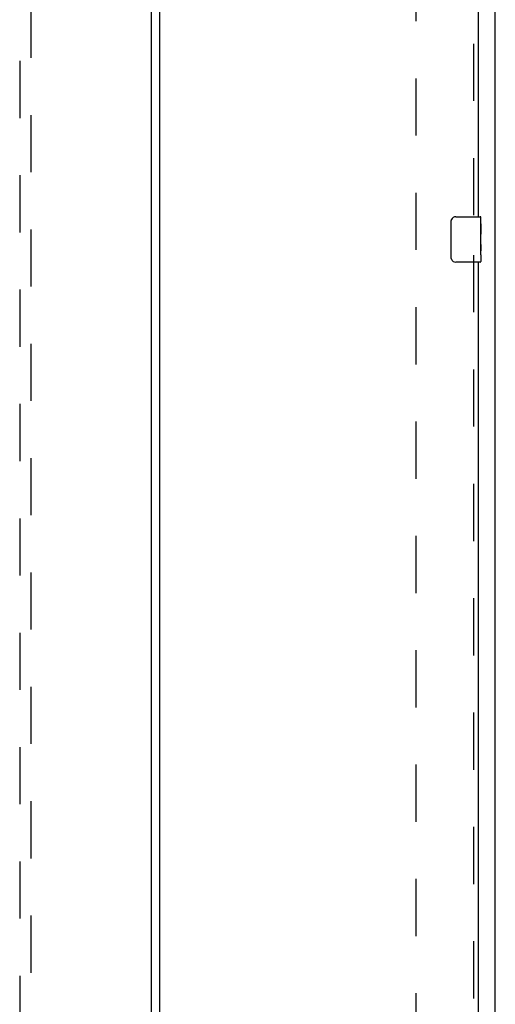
# Model space of a CAD drawing. Header units: inches. Extents: x 0 to 229, y 0 to 148.
# Tile 20 of 47: x 97 to 107, y 22 to 43. Entities that reach past the tile are written whole.
import ezdxf

# ---------------------------------------------------------------- set-up
doc = ezdxf.new("R2010")
doc.units = ezdxf.units.IN
doc.header["$LTSCALE"] = 12.571402
doc.header["$MEASUREMENT"] = 0
doc.linetypes.add('HIDDEN', pattern=[0.2, 0.1, -0.1])
doc.layers.get('0').update_dxf_attribs({"linetype": 'CONTINUOUS'})
for name, color, linetype in [('DEFAULT_2', 8, 'HIDDEN'), ('MASTER_DOOR_ASSEMBLY', 7, 'CONTINUOUS'), ('SLAVE_DOOR_ASSEMBLY', 7, 'CONTINUOUS')]:
    doc.layers.add(name, color=color, linetype=linetype)

msp = doc.modelspace()

# ---------------------------------------------------------------- linework, layer by layer
at = {"color": 3, "linetype": 'Continuous'}
msp.add_line((107.464, 10.322), (107.464, 88.854), dxfattribs=at)
at = {"layer": 'DEFAULT_2', "color": 8, "linetype": 'HIDDEN'}
msp.add_line((105.714, 87.26), (105.714, 11.916), dxfattribs=at)
at = {"layer": 'MASTER_DOOR_ASSEMBLY', "color": 3, "linetype": 'Continuous'}
msp.add_line((99.901, 12.377), (99.901, 86.799), dxfattribs=at)
at = {"layer": 'MASTER_DOOR_ASSEMBLY', "color": 8, "linetype": 'HIDDEN'}
for p, q in [((97.005, 47.417), (97.005, 12.285)), ((97.255, 12.285), (97.255, 47.417))]:
    msp.add_line(p, q, dxfattribs=at)
at = {"layer": 'SLAVE_DOOR_ASSEMBLY', "color": 3, "linetype": 'Continuous'}
for p, q in [((100.089, 12.242), (100.089, 86.934)), ((107.089, 60.211), (107.089, 38.964)), ((107.089, 37.964), (107.089, 16.718))]:
    msp.add_line(p, q, dxfattribs=at)
at = {"layer": 'SLAVE_DOOR_ASSEMBLY', "color": 8, "linetype": 'HIDDEN'}
for p, q in [((106.985, 60.366), (106.985, 38.809)), ((106.985, 38.119), (106.985, 16.563))]:
    msp.add_line(p, q, dxfattribs=at)
at = {"layer": 'SLAVE_DOOR_ASSEMBLY', "color": 7, "linetype": 'Continuous'}
for p, q in [((106.494, 38.064), (106.494, 38.864)), ((106.594, 38.964), (107.134, 38.964)), ((107.149, 38.81), (107.142, 38.81)), ((107.142, 38.81), (107.142, 38.58)), ((107.149, 38.386), (107.149, 38.949)), ((107.149, 38.643), (107.142, 38.643)), ((107.149, 38.58), (107.142, 38.58)), ((107.149, 38.544), (107.143, 38.544)), ((107.149, 38.349), (107.142, 38.349)), ((107.142, 38.349), (107.142, 38.213)), ((107.147, 38.41), (107.145, 38.432)), ((107.147, 38.412), (107.149, 38.412)), ((107.149, 38.126), (107.149, 38.383)), ((107.143, 38.181), (107.149, 38.181)), ((107.149, 38.125), (107.149, 37.979)), ((107.134, 37.964), (106.594, 37.964))]:
    msp.add_line(p, q, dxfattribs=at)
for points in [[(106.494, 38.864), (106.494, 38.871), (106.495, 38.877), (106.496, 38.883), (106.497, 38.889), (106.498, 38.895), (106.5, 38.901)], [(107.145, 38.432), (107.144, 38.444), (107.144, 38.456), (107.143, 38.468), (107.142, 38.481), (107.142, 38.494), (107.142, 38.506), (107.142, 38.519), (107.142, 38.532), (107.143, 38.545), (107.144, 38.557), (107.144, 38.569)], [(107.149, 38.383), (107.149, 38.391), (107.148, 38.4), (107.147, 38.41)], [(107.143, 38.176), (107.143, 38.185), (107.142, 38.194), (107.142, 38.204), (107.142, 38.213)], [(107.146, 38.152), (107.145, 38.16), (107.144, 38.168), (107.143, 38.176)], [(107.149, 38.125), (107.149, 38.129), (107.148, 38.133), (107.148, 38.139), (107.146, 38.152)], [(106.5, 38.028), (106.498, 38.034), (106.497, 38.04), (106.496, 38.046), (106.495, 38.052), (106.494, 38.058), (106.494, 38.064)]]:
    msp.add_lwpolyline(points, dxfattribs=at)
for centre, radius, start, end in [((106.594, 38.864), 0.1, 90, 158.7946), ((107.134, 38.949), 0.015, 0, 90), ((106.594, 38.064), 0.1, 201.1999, 270), ((107.134, 37.979), 0.015, 270, 360)]:
    msp.add_arc(centre, radius, start, end, dxfattribs=at)
msp.add_ellipse((106.886, 38.548), major_axis=(0.263, 0), ratio=0.432808, start_param=0, end_param=0.179988, dxfattribs=at)

doc.saveas('drawing.dxf')
